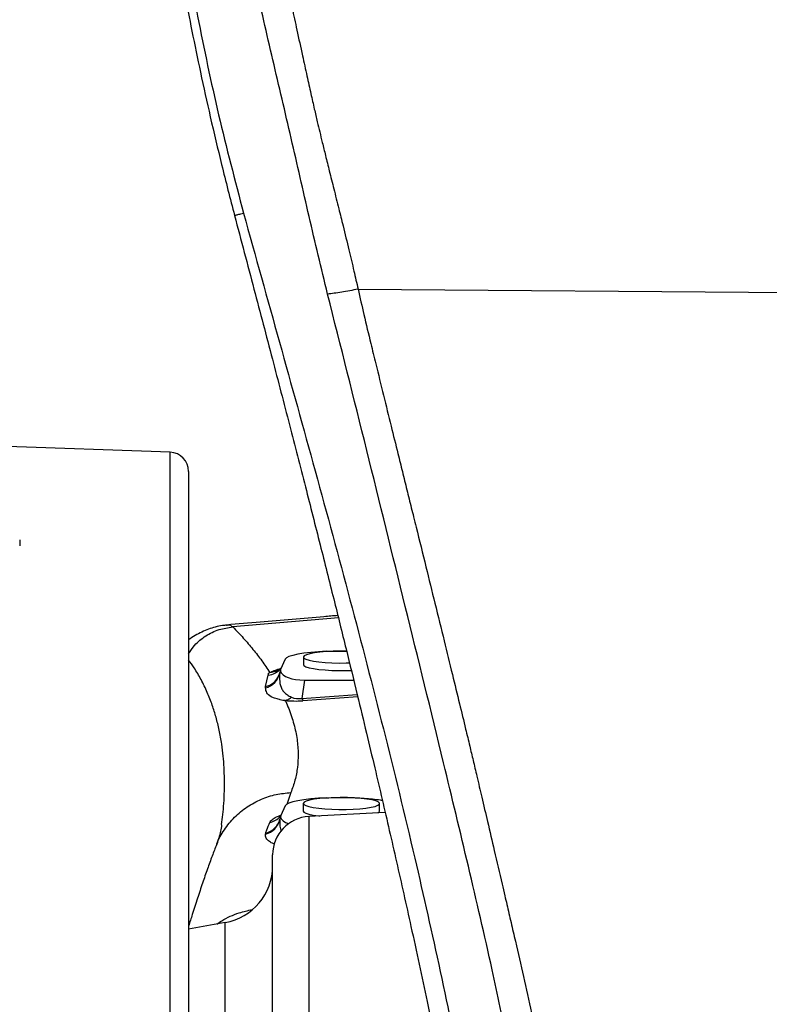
# Model space of a CAD drawing. Extents: x 0 to 8410, y 0 to 5940.
# Tile 24 of 161: x 863 to 1060, y 2692 to 2950. Entities that reach past the tile are written whole.
import ezdxf

# ---------------------------------------------------------------- set-up
doc = ezdxf.new("R2010")
doc.units = 0
doc.header["$LTSCALE"] = 10
doc.layers.get('0').update_dxf_attribs({"linetype": 'CONTINUOUS'})

msp = doc.modelspace()

# ---------------------------------------------------------------- linework, layer by layer
at = {"color": 8, "linetype": 'CONTINUOUS'}
for p, q in [((951.998254, 2879.404237), (1122.648021, 2878.093054)), ((902.822515, 2419.262518), (902.822515, 2836.698224)), ((863.438626, 2813.808729), (863.438626, 2812.239935)), ((946.86619, 2793.330123), (919.218024, 2791.000177)), ((927.803596, 2775.384595), (928.462943, 2778.381397)), ((931.514596, 2779.062201), (931.489369, 2778.950383)), ((927.776178, 2775.037934), (927.803596, 2775.384595)), ((937.95087, 2777.080705), (937.324216, 2772.2811)), ((937.324216, 2772.2811), (951.772919, 2773.337533)), ((951.920217, 2772.727658), (937.585896, 2771.67957)), ((933.07524, 2771.497537), (932.962497, 2771.746566)), ((934.398612, 2747.626235), (933.323821, 2744.492342)), ((931.559195, 2740.815689), (931.537619, 2740.723898)), ((939.124664, 2741.369654), (939.124664, 2522.252907)), ((927.756374, 2736.756732), (927.825069, 2737.066199)), ((917.25274, 2352.417578), (917.25274, 2713.625957))]:
    msp.add_line(p, q, dxfattribs=at)
at = {"color": 7, "linetype": 'CONTINUOUS'}
for p, q in [((902.822515, 2836.698224), (857.648035, 2838.27572)), ((907.648017, 2831.701209), (907.648017, 2421.134402)), ((917.529633, 2791.428377), (917.596003, 2791.446854)), ((937.689742, 2783.106257), (937.689742, 2781.13084)), ((932.914307, 2782.536675), (931.701129, 2779.822637)), ((931.701129, 2779.822637), (931.671222, 2779.380729)), ((937.95087, 2777.080705), (950.859492, 2777.080705)), ((937.648019, 2744.779755), (937.648019, 2742.804338)), ((957.648014, 2742.804338), (957.648014, 2744.779755)), ((932.914307, 2744.210173), (931.753775, 2741.613914)), ((959.10733, 2742.416908), (939.124664, 2741.369654)), ((931.753775, 2741.613914), (931.723868, 2741.172005)), ((929.648017, 2334.660103), (929.648017, 2731.383373)), ((917.25274, 2713.625957), (907.648017, 2711.932351))]:
    msp.add_line(p, q, dxfattribs=at)
at = {"color": 7, "linetype": 'CONTINUOUS', "flags": 128}
for points in [[(943.769579, 2784.604837), (941.623917, 2784.485032), (939.621603, 2784.315039), (937.810262, 2784.098794), (936.233019, 2783.841659), (934.927379, 2783.549597), (933.924442, 2783.22952), (933.248048, 2782.889177), (932.914307, 2782.536675)], [(949.026351, 2784.656455), (947.3953, 2784.669926), (945.508917, 2784.632851), (943.701377, 2784.540703), (942.037975, 2784.396698), (940.578838, 2784.206082), (939.376717, 2783.975651), (938.475048, 2783.713867), (937.90642, 2783.43003), (937.691381, 2783.134629)], [(937.691381, 2783.134629), (937.83771, 2782.838036), (938.340133, 2782.551219), (939.180454, 2782.284428), (940.328335, 2782.04744), (941.742276, 2781.848599), (943.371167, 2781.695296), (945.156147, 2781.592895), (947.032695, 2781.545212), (948.932996, 2781.554033), (949.773257, 2781.576206)], [(937.689742, 2781.13084), (937.83771, 2780.862738), (938.340133, 2780.575921), (939.180454, 2780.309131), (940.328335, 2780.072023), (941.742276, 2779.873182), (943.371167, 2779.719879), (945.156147, 2779.617478), (947.032695, 2779.569914), (948.932996, 2779.578616), (950.245341, 2779.618432)], [(943.769579, 2746.278455), (941.623917, 2746.15853), (939.621603, 2745.988538), (937.810262, 2745.772411), (936.233019, 2745.515158), (934.927379, 2745.223095), (933.924442, 2744.903137), (933.248048, 2744.562795), (932.914307, 2744.210173)], [(937.649673, 2744.808127), (937.796002, 2744.511654), (938.298409, 2744.224836), (939.138746, 2743.958046), (940.286627, 2743.720939), (941.700553, 2743.522217), (943.329459, 2743.368794), (945.114439, 2743.266394), (946.990987, 2743.218829), (948.891272, 2743.227531), (950.746646, 2743.292381), (952.490007, 2743.410994), (954.058384, 2743.579079), (955.395063, 2743.790557), (956.451734, 2744.037797), (957.190236, 2744.311859), (957.58385, 2744.602849), (957.618346, 2744.900157), (957.292502, 2745.193173), (956.618076, 2745.471169), (955.61946, 2745.724251), (954.332715, 2745.943238), (952.804392, 2746.120145), (951.089685, 2746.248533), (949.250584, 2746.323873), (947.353577, 2746.343424), (945.467209, 2746.306469), (943.659654, 2746.21432), (941.996252, 2746.070315), (940.53713, 2745.8797), (939.334994, 2745.649268), (938.433325, 2745.387484), (937.864696, 2745.103647), (937.649673, 2744.808127)], [(937.648019, 2742.804338), (937.796002, 2742.536237), (938.298409, 2742.249419), (939.138746, 2741.982629), (940.286627, 2741.745641), (941.700553, 2741.5468), (941.956794, 2741.51807)]]:
    msp.add_lwpolyline(points, dxfattribs=at)
at = {"color": 7, "linetype": 'CONTINUOUS'}
for centre, radius, start, end in [((902.648021, 2831.701259), 5, 0, 88), ((956.876791, 2743.092892), 0.823437, 288.93864157, 339.48662865), ((939.648021, 2731.383373), 10, 93, 180), ((914.648021, 2728.398042), 15, 280, 0)]:
    msp.add_arc(centre, radius, start, end, dxfattribs=at)
at = {"color": 8, "linetype": 'CONTINUOUS'}
for centre, radius, start, end in [((926.621365, 2779.852198), 4.950831, 283.48886535, 349.50473643), ((926.780714, 2780.136567), 4.860816, 282.14780548, 338.28663912), ((928.02969, 2783.287324), 4.92502, 275.04681989, 321.30252397), ((939.01344, 2772.658267), 1.730818, 192.58647058, 214.43380589), ((926.651816, 2741.595126), 4.962873, 282.85969232, 349.88938522), ((926.793482, 2741.840011), 4.883999, 282.19371622, 336.95989062), ((927.969505, 2744.659643), 4.920526, 280.8430511, 318.9195917)]:
    msp.add_arc(centre, radius, start, end, dxfattribs=at)
for centre, major_axis, ratio, start_param, end_param in [((938.953123, 2778.261765), (7.504553, -0.423952), 0.4284185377, 2.9204177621, 3.0587110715), ((939.732214, 2777.292969), (12.795744, 2.228565), 0.4090760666, 4.0853398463, 4.4731592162), ((939.470534, 2782.224643), (5.250118, 9.434263), 0.6332130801, 3.2016722, 3.5893337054), ((939.005766, 2740.053091), (7.504553, -0.423952), 0.4284185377, 2.9204177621, 3.0643316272)]:
    msp.add_ellipse(centre, major_axis=major_axis, ratio=ratio, start_param=start_param, end_param=end_param, dxfattribs=at)
at = {"color": 7, "linetype": 'CONTINUOUS'}
for centre, end_param in [((939.226371, 2780.354586), 4.5075164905), ((939.279014, 2742.145912), 3.8759027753)]:
    msp.add_ellipse(centre, major_axis=(7.618273, 0.666048), ratio=0.4207549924, start_param=3.2387609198, end_param=end_param, dxfattribs=at)
for points, knots in [([(892.676701, 3105.61352), (892.698172, 3100.920401), (892.740912, 3091.578314), (893.125052, 3077.383883), (893.772333, 3062.707106), (894.743678, 3047.451187), (896.025875, 3032.06444), (897.317837, 3019.492089), (898.435862, 3009.896433), (899.286015, 3003.101318), (900.170832, 2996.470835), (901.117647, 2989.783927), (902.187597, 2982.648419), (903.457789, 2974.673862), (904.934692, 2965.980758), (906.630716, 2956.623759), (908.557281, 2946.656852), (910.789044, 2935.845033), (913.36728, 2924.191994), (916.314666, 2911.696192), (918.528695, 2903.116228), (919.673627, 2898.679306)], [0, 0, 0, 0, 0.068101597, 0.1355625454, 0.2061016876, 0.2801493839, 0.3556689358, 0.4279107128, 0.4613692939, 0.494042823, 0.5259372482, 0.557067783, 0.5906089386, 0.6290497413, 0.6724038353, 0.7164782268, 0.7647189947, 0.8171566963, 0.8738207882, 0.9347494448, 1, 1, 1, 1]), ([(919.673627, 2898.679306), (921.371389, 2892.243847), (924.677361, 2879.71238), (929.492155, 2861.441406), (933.978802, 2844.19786), (938.146169, 2827.992672), (941.999293, 2812.826844), (945.544963, 2798.69692), (948.787302, 2785.599695), (951.644908, 2773.892096), (954.145125, 2763.506881), (956.314906, 2754.377169), (958.308563, 2745.881389), (960.207041, 2737.687852), (962.087155, 2729.46555), (963.976156, 2721.076633), (966.67704, 2708.881506), (970.163399, 2692.666383), (973.373293, 2677.111256), (975.594135, 2665.982012), (976.800669, 2659.79593), (977.862064, 2654.212904), (978.749418, 2649.43142), (979.421908, 2645.740493), (979.920837, 2643.014766), (980.27278, 2641.114695), (980.560002, 2639.583078), (980.817299, 2638.227402), (981.112503, 2636.694062), (981.502511, 2634.710419), (982.024595, 2632.161006), (982.687306, 2629.153673), (983.473637, 2625.96612), (984.624508, 2621.93537), (986.135039, 2617.581882), (987.961979, 2613.308994), (989.394683, 2610.47368), (990.356648, 2608.779783), (990.890375, 2607.895231), (991.443849, 2607.026819), (992.180061, 2605.948353), (993.233576, 2604.547141), (994.695274, 2602.855423), (996.567769, 2600.996779), (997.960621, 2599.854481), (998.714832, 2599.235942)], [0, 0, 0, 0, 0.0618358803, 0.1204101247, 0.1756514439, 0.2275428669, 0.276111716, 0.3213562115, 0.3632906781, 0.4019275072, 0.4338120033, 0.4630335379, 0.4896023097, 0.5153886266, 0.5416973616, 0.5685333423, 0.5958988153, 0.6587102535, 0.7240587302, 0.7451757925, 0.7655533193, 0.7834121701, 0.7986927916, 0.8113439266, 0.8187448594, 0.8248278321, 0.8296017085, 0.8334938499, 0.8379098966, 0.8443469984, 0.8526244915, 0.8626354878, 0.8739075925, 0.8848435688, 0.9052061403, 0.9232904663, 0.9380919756, 0.9427640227, 0.946988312, 0.9507679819, 0.9554506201, 0.9627906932, 0.9727937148, 0.9852681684, 1, 1, 1, 1]), ([(946.708997, 2793.965151), (945.502157, 2793.867393), (938.71571, 2793.317668), (929.004145, 2792.496203), (920.531088, 2791.753353), (917.591249, 2791.495611)], [0, 0, 0, 0, 0.1237667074, 0.6959792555, 1, 1, 1, 1]), ([(917.529529, 2791.432072), (917.355732, 2791.423392), (916.515773, 2791.381439), (915.072754, 2791.082283), (913.229528, 2790.561058), (911.464173, 2789.848223), (909.746634, 2788.964321), (908.458568, 2788.189297), (907.792916, 2787.7017), (907.648017, 2787.59556)], [0, 0, 0, 0, 0.0434826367, 0.2101518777, 0.3787427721, 0.5526711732, 0.7375859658, 0.942877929, 1, 1, 1, 1]), ([(943.769579, 2784.604837), (944.58717, 2784.631667), (946.222356, 2784.685327), (948.007872, 2784.700051), (948.919864, 2784.676457), (949.006444, 2784.674217)], [0, 0, 0, 0, 0.4750819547, 0.9501672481, 1, 1, 1, 1]), ([(931.95196, 2780.36647), (931.875705, 2780.270965), (931.660841, 2780.001861), (931.384121, 2779.79414), (931.27821, 2779.725707), (931.228047, 2779.693295)], [0, 0, 0, 0, 0.2245548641, 0.6327270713, 1, 1, 1, 1]), ([(931.489771, 2779.064824), (931.486521, 2779.025509), (931.46188, 2778.727379), (931.368002, 2778.520991), (931.286504, 2778.34182)], [0, 0, 0, 0, 0.1318703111, 1, 1, 1, 1]), ([(931.691831, 2779.750397), (931.652058, 2779.651493), (931.564648, 2779.434129), (931.543044, 2779.192008), (931.531271, 2779.060056)], [0, 0, 0, 0, 0.4550167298, 1, 1, 1, 1]), ([(943.769579, 2746.278455), (944.588329, 2746.306559), (946.225833, 2746.362769), (948.753565, 2746.36463), (951.240904, 2746.303602), (953.637854, 2746.178936), (955.84003, 2745.98897), (957.439124, 2745.808025), (958.175508, 2745.676556), (958.359738, 2745.643665)], [0, 0, 0, 0, 0.1578341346, 0.315669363, 0.4735620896, 0.6314537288, 0.789383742, 0.9473073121, 1, 1, 1, 1]), ([(916.300883, 2739.239265), (916.208948, 2738.646248), (916.030835, 2737.497347), (915.692436, 2736.10762), (915.349308, 2734.975072), (915.11885, 2734.381407), (915.007909, 2734.095623)], [0, 0, 0, 0, 0.27595639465, 0.53463261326, 0.77597660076, 1, 1, 1, 1]), ([(931.542879, 2740.818669), (931.479793, 2740.524228), (931.406634, 2740.182773), (931.298083, 2739.962655), (931.283137, 2739.932348)], [0, 0, 0, 0, 0.8623139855, 1, 1, 1, 1]), ([(931.744462, 2741.541793), (931.704926, 2741.442761), (931.613404, 2741.213509), (931.591158, 2740.958204), (931.578522, 2740.813186)], [0, 0, 0, 0, 0.43197814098, 1, 1, 1, 1]), ([(915.008029, 2734.09598), (914.605999, 2733.082278), (913.772945, 2730.981764), (912.546329, 2727.591533), (911.272344, 2723.889045), (909.956073, 2719.894836), (908.738525, 2716.10531), (907.971708, 2713.717782), (907.648017, 2712.709953)], [0, 0, 0, 0, 0.1500980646, 0.3110211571, 0.4827735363, 0.6653507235, 0.8587369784, 1, 1, 1, 1])]:
    msp.add_open_spline(points, degree=3, knots=knots, dxfattribs=at)
at = {"color": 8, "linetype": 'CONTINUOUS'}
for points, knots in [([(894.474348, 3107.047369), (894.496214, 3100.108365), (894.540082, 3086.187579), (895.383628, 3065.26588), (896.875082, 3044.336283), (898.90023, 3023.472357), (901.649436, 3000.924398), (905.228682, 2976.679849), (909.885829, 2950.774267), (915.310629, 2924.920226), (919.778886, 2907.855116), (922.017729, 2899.304559)], [0, 0, 0, 0, 0.1003836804, 0.20138620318, 0.30162341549, 0.40143549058, 0.50099886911, 0.62534491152, 0.7498225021, 0.87464732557, 1, 1, 1, 1]), ([(913.673004, 3084.71625), (913.845966, 3081.706372), (914.208377, 3075.399732), (915.152662, 3065.497267), (916.406335, 3054.722275), (917.965957, 3043.358222), (919.638681, 3032.462923), (921.475865, 3021.424332), (923.51606, 3009.865323), (925.970042, 2996.63908), (928.558263, 2983.210633), (930.739889, 2972.293122), (932.37935, 2964.315836), (933.557159, 2958.667311), (934.760256, 2952.975258), (936.06108, 2946.899518), (937.350201, 2940.953902), (938.566972, 2935.40179), (939.600456, 2930.74887), (940.505426, 2926.74616), (941.275929, 2923.411387), (941.976044, 2920.491726), (942.693952, 2917.555124), (943.53288, 2914.154106), (944.536619, 2910.114481), (945.694639, 2905.474699), (946.894543, 2900.700646), (948.224005, 2895.374374), (949.553333, 2889.936962), (950.872864, 2884.40614), (951.643266, 2880.982015), (951.998254, 2879.404237)], [0, 0, 0, 0, 0.0439002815, 0.091984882, 0.1442885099, 0.2008383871, 0.257435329, 0.302867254, 0.3614991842, 0.4256431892, 0.4953086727, 0.5568662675, 0.5845592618, 0.6115291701, 0.6392022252, 0.6675783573, 0.7002026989, 0.7260429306, 0.7487361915, 0.7682808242, 0.7846765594, 0.7976531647, 0.8112034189, 0.827905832, 0.8477613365, 0.8707712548, 0.8963800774, 0.9182955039, 0.9494922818, 0.9767269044, 1, 1, 1, 1]), ([(944.032391, 2878.107955), (942.400716, 2884.877713), (939.135576, 2898.424653), (934.55114, 2918.88895), (929.672178, 2939.373193), (924.986556, 2959.902275), (920.767831, 2979.294794), (917.053162, 2997.529495), (913.860448, 3014.619402), (910.984233, 3031.717524), (908.500175, 3048.836257), (906.411384, 3066.005238), (905.654513, 3077.464702), (905.274873, 3083.212663)], [0, 0, 0, 0, 0.1000203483, 0.200150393, 0.3003988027, 0.4006503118, 0.5006652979, 0.5837738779, 0.6667768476, 0.7497630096, 0.8328421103, 0.9161551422, 1, 1, 1, 1]), ([(919.685101, 2898.682286), (919.681481, 2898.681368), (919.600964, 2898.660934), (919.929462, 2898.749766), (920.670802, 2898.947521), (921.572786, 2899.186615), (922.017729, 2899.304559)], [0, 0, 0, 0, 0.0155828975, 0.3466464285, 0.6777056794, 1, 1, 1, 1]), ([(922.017729, 2899.304559), (925.152625, 2888.036947), (931.414279, 2865.530975), (940.827009, 2831.81513), (949.948909, 2798.091333), (958.713639, 2764.327364), (966.613433, 2731.908576), (973.602411, 2700.818338), (978.120941, 2678.785139), (980.88295, 2664.434587), (982.121182, 2657.764999), (983.314484, 2651.085222), (984.437706, 2644.383781), (985.631887, 2637.700375), (986.943771, 2631.062757), (988.243278, 2624.948131), (989.528933, 2619.541614), (990.872393, 2614.873666), (992.275291, 2610.71049), (993.564784, 2607.431294), (994.638174, 2604.916511), (995.52853, 2603.045876), (996.547959, 2601.342576), (997.613157, 2600.114699), (998.410251, 2599.501959), (998.715674, 2599.267175)], [0, 0, 0, 0, 0.1063832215, 0.2124902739, 0.3185755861, 0.4246870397, 0.5308614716, 0.6237952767, 0.7168112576, 0.7376798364, 0.758533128, 0.7793771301, 0.8002607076, 0.8212314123, 0.8420634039, 0.8630312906, 0.8804698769, 0.8980780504, 0.9158143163, 0.9329591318, 0.9446016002, 0.956980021, 0.9698707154, 0.9884553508, 1, 1, 1, 1]), ([(951.998254, 2879.404237), (951.270619, 2879.253498), (949.804176, 2878.949706), (947.6957, 2878.581301), (945.719172, 2878.284973), (944.59179, 2878.16666), (944.032391, 2878.107955)], [0, 0, 0, 0, 0.2480944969, 0.4999983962, 0.7519030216, 1, 1, 1, 1]), ([(951.998254, 2879.404237), (952.508358, 2877.175003), (953.594539, 2872.428224), (955.155448, 2865.907696), (956.876039, 2858.873786), (958.654801, 2851.661506), (960.586279, 2843.838968), (962.036876, 2837.96854), (963.018385, 2833.998032), (963.603935, 2831.630117), (964.189545, 2829.262201), (964.775332, 2826.894326), (965.361191, 2824.526497), (965.947229, 2822.158729), (966.559998, 2819.683477), (967.8339, 2814.538754), (969.698128, 2807.001754), (972.145632, 2797.082107), (974.453408, 2787.700328), (976.600371, 2778.937149), (978.474659, 2771.248011), (979.987446, 2764.99822), (981.172873, 2760.061271), (982.150699, 2755.940032), (983.200685, 2751.47746), (984.455925, 2746.131641), (985.97487, 2739.649348), (987.748398, 2732.072732), (989.259526, 2725.608582), (990.35922, 2720.906797), (990.956246, 2718.342691), (991.49841, 2716.005113), (992.049333, 2713.620684), (992.609099, 2711.189407), (993.690259, 2706.476374), (995.298789, 2699.41398), (997.355857, 2690.263264), (999.319515, 2681.761437), (1001.050376, 2674.399255), (1002.420675, 2668.479209), (1003.640283, 2663.054809), (1004.777024, 2657.585164), (1005.993562, 2651.313239), (1007.09649, 2645.201653), (1008.253954, 2639.331162), (1009.313864, 2635.802461), (1009.852295, 2634.009888)], [0, 0, 0, 0, 0.0272100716, 0.0579392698, 0.0797669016, 0.1133566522, 0.146309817, 0.1756207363, 0.1852934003, 0.1949657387, 0.2046386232, 0.2143111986, 0.2239838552, 0.2336561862, 0.2433286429, 0.2543189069, 0.296706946, 0.3356927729, 0.3758650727, 0.4116433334, 0.4430275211, 0.4700186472, 0.4881436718, 0.5034325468, 0.5204121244, 0.5426882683, 0.5687658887, 0.5996265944, 0.6352708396, 0.6477496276, 0.6570777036, 0.6665947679, 0.6763008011, 0.6861958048, 0.6962797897, 0.733835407, 0.7723808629, 0.8078818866, 0.837655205, 0.8623625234, 0.8801821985, 0.9038103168, 0.9288466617, 0.9562201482, 0.9777599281, 1, 1, 1, 1]), ([(1001.249214, 2631.520559), (1000.439648, 2634.994548), (998.862233, 2641.763509), (997.487975, 2651.960169), (995.654367, 2661.855402), (993.570572, 2671.684452), (991.373318, 2681.53051), (989.233753, 2691.409737), (985.867144, 2707.044987), (980.911506, 2728.365885), (973.315958, 2760.034985), (964.36944, 2796.299524), (954.33669, 2837.217677), (947.467836, 2864.475168), (944.032391, 2878.107955)], [0, 0, 0, 0, 0.0423905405, 0.0825966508, 0.1221663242, 0.1618759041, 0.2018033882, 0.2418277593, 0.2817662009, 0.3914537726, 0.5012126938, 0.6674864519, 0.8336939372, 1, 1, 1, 1]), ([(907.648017, 2783.991029), (908.144925, 2784.743589), (909.347401, 2786.564723), (912.094733, 2788.742427), (915.516583, 2790.458775), (917.997466, 2790.821649), (919.218024, 2791.000177)], [0, 0, 0, 0, 0.1917540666, 0.4640293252, 0.7363104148, 1, 1, 1, 1]), ([(917.596003, 2791.446854), (917.678079, 2791.472244), (918.35893, 2791.682861), (918.816029, 2791.319625), (919.218024, 2791.000177)], [0, 0, 0, 0, 0.1205501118, 1, 1, 1, 1]), ([(919.218024, 2791.000177), (920.150677, 2790.027526), (922.020504, 2788.07751), (924.531898, 2785.123347), (926.874285, 2782.118154), (928.242766, 2780.088431), (928.936278, 2779.059817)], [0, 0, 0, 0, 0.2467759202, 0.4947480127, 0.7439507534, 1, 1, 1, 1]), ([(916.288217, 2739.246537), (916.404537, 2740.119214), (916.651202, 2741.969791), (916.891427, 2744.918487), (917.038953, 2748.030247), (917.055957, 2751.153244), (916.948874, 2754.192946), (916.717633, 2757.250751), (916.315494, 2760.534347), (915.705254, 2763.930871), (914.876366, 2767.313928), (913.845298, 2770.609245), (912.565215, 2773.894158), (910.972012, 2777.164438), (909.344708, 2779.988891), (908.135685, 2781.657258), (907.648017, 2782.330205)], [0, 0, 0, 0, 0.0571892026, 0.1212739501, 0.1920487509, 0.2603295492, 0.325791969, 0.3927169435, 0.4629178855, 0.5464072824, 0.6251562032, 0.6991582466, 0.7813660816, 0.8652550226, 0.9456497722, 1, 1, 1, 1]), ([(928.462943, 2778.381397), (928.535246, 2778.720546), (928.607551, 2779.0597), (928.936184, 2779.059698), (928.936189, 2779.059698)], [0, 0, 0, 0, 0.9999848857, 1, 1, 1, 1]), ([(931.208631, 2779.754927), (930.960003, 2779.594246), (930.281004, 2779.155431), (929.457899, 2779.096837), (928.936189, 2779.059698)], [0, 0, 0, 0, 0.3661676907, 1, 1, 1, 1]), ([(928.936263, 2779.059817), (929.086503, 2779.141263), (929.568985, 2779.402818), (930.446027, 2779.75345), (931.407568, 2780.00776), (931.720411, 2780.090501)], [0, 0, 0, 0, 0.2337602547, 0.7506989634, 1, 1, 1, 1]), ([(931.489369, 2778.950383), (931.454325, 2778.205706), (931.384029, 2776.711918), (931.799726, 2775.057351), (932.598561, 2773.912531), (933.347812, 2773.22304), (934.199433, 2772.800717), (934.588587, 2772.607734)], [0, 0, 0, 0, 0.3136764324, 0.629220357, 0.758947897, 0.8898497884, 1, 1, 1, 1]), ([(932.964151, 2771.746446), (932.964141, 2771.746446), (931.956535, 2771.746446), (931.50634, 2772.080932), (930.051194, 2772.328198), (928.929607, 2772.881587), (927.979706, 2773.736685), (927.844064, 2774.603906), (927.776178, 2775.037934)], [0, 0, 0, 0, 0.0000011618, 0.1178377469, 0.2510774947, 0.3845467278, 0.6919769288, 1, 1, 1, 1]), ([(932.964151, 2771.746446), (933.250051, 2771.826484), (933.821845, 2771.986559), (934.333008, 2772.400677), (934.588587, 2772.607734)], [0, 0, 0, 0, 0.5000049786, 1, 1, 1, 1]), ([(933.075314, 2771.497537), (933.341699, 2770.873924), (933.899986, 2769.566957), (934.610343, 2767.580067), (935.222097, 2765.54969), (935.699634, 2763.546599), (936.045641, 2761.571446), (936.259073, 2759.623859), (936.363652, 2757.189026), (936.19729, 2754.285165), (935.595313, 2750.930969), (934.792888, 2748.715043), (934.398612, 2747.626235)], [0, 0, 0, 0, 0.0799824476, 0.1676268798, 0.2537891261, 0.3384770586, 0.4216981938, 0.5034608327, 0.583773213, 0.7272754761, 0.8659951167, 1, 1, 1, 1]), ([(915.017312, 2734.093119), (915.027617, 2734.127001), (915.443203, 2735.493363), (916.961778, 2737.963861), (919.584447, 2741.290825), (922.898525, 2744.005242), (926.593374, 2745.993599), (930.469336, 2747.26388), (933.111962, 2747.507581), (934.398612, 2747.626235)], [0, 0, 0, 0, 0.0042790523, 0.1725641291, 0.3440440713, 0.5155232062, 0.6838101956, 0.846052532, 1, 1, 1, 1]), ([(927.825069, 2737.066199), (927.926792, 2737.330999), (928.282195, 2738.256164), (928.639858, 2739.172736), (928.895151, 2739.826967)], [0, 0, 0, 0, 0.2862189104, 1, 1, 1, 1]), ([(928.895151, 2739.826967), (929.072965, 2740.084374), (929.380373, 2740.529384), (930.4715, 2741.220776), (931.395265, 2741.572759), (931.805184, 2741.728951)], [0, 0, 0, 0, 0.4328564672, 0.7483307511, 1, 1, 1, 1]), ([(931.537619, 2740.723898), (931.492881, 2740.080927), (931.414048, 2738.947926), (931.755891, 2737.897801), (931.90374, 2737.443616)], [0, 0, 0, 0, 0.567493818, 1, 1, 1, 1]), ([(930.221339, 2734.183838), (930.136395, 2734.208325), (929.43803, 2734.409648), (928.663316, 2734.886002), (927.821863, 2735.69302), (927.778279, 2736.400934), (927.756374, 2736.756732)], [0, 0, 0, 0, 0.0337196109, 0.2772253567, 0.6367330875, 1, 1, 1, 1]), ([(915.026819, 2713.233401), (915.457365, 2713.530188), (917.257762, 2714.77125), (920.389437, 2716.116614), (923.151621, 2716.767148), (924.291899, 2717.035701)], [0, 0, 0, 0, 0.1557991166, 0.6514989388, 1, 1, 1, 1])]:
    msp.add_open_spline(points, degree=3, knots=knots, dxfattribs=at)

doc.saveas('drawing.dxf')
